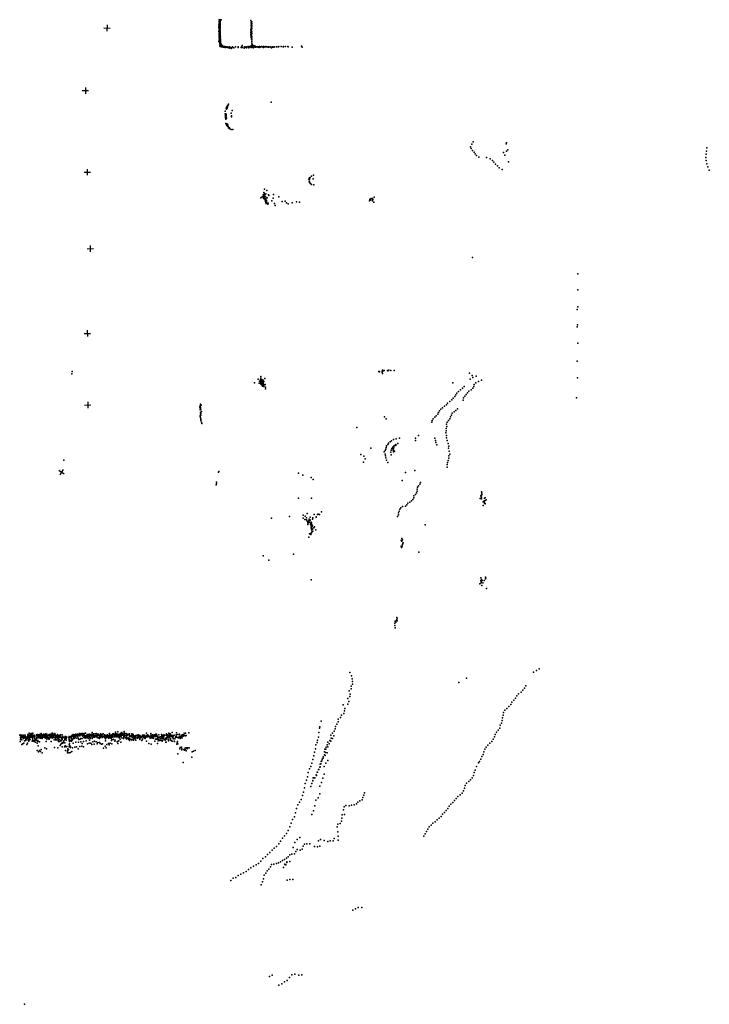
# Model space of a CAD drawing. Header units: millimetres. Extents: x -42542 to 45243, y -38526 to 67765.
# Tile 64 of 71: x 1618 to 45243, y -38227 to 24051. Entities that reach past the tile are written whole.
import ezdxf

# ---------------------------------------------------------------- set-up
doc = ezdxf.new("R2010")
doc.units = ezdxf.units.MM
doc.layers.add('P', color=9, linetype='Continuous')
doc.layers.add('PANOS', color=10, linetype='Continuous')

msp = doc.modelspace()

# ---------------------------------------------------------------- linework, layer by layer
at = {"layer": 'P'}
for p in [(14224, 23775), (14231, 23900), (14232, 23935), (14233, 23782), (14235, 24051), (14243, 23768), (14247, 23696), (14248, 23795), (14249, 23892), (14249, 23879), (14251, 23794), (14252, 23679), (14253, 23991), (14253, 23989), (14253, 23756), (14256, 23830), (14262, 23901), (14262, 23786), (14262, 23718), (14262, 23694), (14263, 23975), (14263, 23791), (14265, 23865), (14267, 23881), (14268, 24046), (14269, 23883), (14270, 23714), (14271, 23767), (14272, 23997), (14272, 23702), (14273, 23941), (14274, 23973), (14274, 23757), (14274, 23750), (14274, 23741), (14275, 23803), (14276, 23832), (14276, 23812), (14277, 24051), (14277, 23803), (14277, 23678), (14278, 23759), (14278, 23683), (14280, 23860), (14281, 23982), (14281, 23832), (14282, 23870), (14283, 23786), (14284, 23895), (14284, 23823), (14284, 23715), (14285, 23925), (14287, 23932), (14287, 23905), (14288, 23927), (14288, 23915), (14289, 24016), (14289, 23969), (14290, 23978), (14292, 23984), (14293, 24006), (14296, 24022), (14297, 24043), (14297, 24042), (14301, 24049), (14301, 23820), (14301, 23677), (14304, 23891), (14304, 23749), (14309, 24033), (14310, 23962), (14353, 24032), (16249, 24006), (16253, 23897), (16258, 23789), (16261, 23679), (16296, 23809), (16296, 23705), (16301, 23911), (14222, 23652), (14224, 23549), (14226, 23298), (14230, 23630), (14232, 23539), (14232, 23420), (14234, 23184), (14237, 23165), (14237, 23072), (14237, 23070), (14238, 23656), (14241, 23472), (14241, 23349), (14243, 23277), (14244, 23206), (14245, 23504), (14247, 23495), (14248, 23597), (14248, 23315), (14248, 23244), (14249, 23528), (14249, 23423), (14249, 23370), (14249, 23126), (14250, 23497), (14250, 23448), (14250, 23398), (14251, 23612), (14251, 23604), (14251, 23378), (14251, 23326), (14252, 23569), (14252, 23486), (14252, 23226), (14253, 23288), (14254, 23417), (14254, 23326), (14254, 23064), (14255, 23136), (14256, 23239), (14256, 23205), (14257, 23643), (14257, 23200), (14258, 23151), (14259, 23600), (14259, 23510), (14259, 23123), (14261, 23469), (14261, 23064), (14262, 23290), (14263, 23113), (14267, 23653), (14267, 23560), (14269, 23647), (14269, 23537), (14269, 23306), (14270, 23650), (14270, 23628), (14270, 23533), (14270, 23437), (14271, 23641), (14272, 23605), (14272, 23179), (14273, 23596), (14273, 23569), (14273, 23491), (14273, 23420), (14273, 23231), (14274, 23544), (14274, 23386), (14274, 23335), (14274, 23283), (14274, 23187), (14274, 23129), (14275, 23460), (14275, 23236), (14275, 23071), (14276, 23535), (14276, 23427), (14276, 23421), (14276, 23385), (14276, 23328), (14276, 23233), (14277, 23609), (14277, 23516), (14277, 23496), (14277, 23267), (14277, 23080), (14278, 23308), (14279, 23112), (14280, 23156), (14282, 23387), (14282, 23170), (14282, 23161), (14284, 23206), (14284, 23078), (14285, 23243), (14285, 23066), (14286, 23460), (14286, 23314), (14286, 23134), (14286, 23097), (14287, 23278), (14288, 23423), (14289, 23625), (14289, 23351), (14291, 23061), (14298, 23549), (14301, 23392), (14302, 23606), (14302, 23555), (14305, 23320), (14305, 23249), (14305, 23177), (14306, 23468), (14310, 23105), (16238, 23348), (16246, 23241), (16248, 23133), (16249, 23458), (16255, 23569), (16292, 23394), (16292, 23084), (16293, 23497), (16295, 23291), (16297, 23601), (16300, 23188), (14214, 22677), (14232, 22950), (14233, 23010), (14240, 22839), (14246, 22850), (14247, 22976), (14247, 22727), (14253, 22993), (14254, 22922), (14257, 22919), (14257, 22619), (14258, 22938), (14259, 23021), (14259, 22852), (14259, 22745), (14264, 22815), (14265, 23035), (14266, 22814), (14267, 23025), (14268, 22937), (14268, 22782), (14269, 22951), (14270, 22981), (14270, 22712), (14272, 22895), (14273, 22954), (14275, 22642), (14276, 23024), (14276, 22878), (14276, 22849), (14277, 23029), (14277, 22685), (14279, 22979), (14279, 22835), (14280, 22951), (14280, 22859), (14280, 22812), (14280, 22542), (14281, 22988), (14281, 22553), (14281, 22518), (14282, 22930), (14282, 22915), (14283, 22726), (14284, 22965), (14284, 22762), (14284, 22705), (14285, 22889), (14285, 22832), (14285, 22782), (14285, 22573), (14286, 22771), (14287, 22841), (14287, 22728), (14287, 22715), (14287, 22675), (14288, 22878), (14289, 22819), (14289, 22803), (14289, 22684), (14289, 22644), (14290, 22999), (14290, 22817), (14290, 22766), (14292, 22922), (14292, 22736), (14294, 22888), (14294, 22729), (14294, 22588), (14296, 22989), (14296, 22692), (14296, 22654), (14297, 22687), (14298, 22842), (14298, 22683), (14299, 22655), (14301, 22593), (14302, 22640), (14302, 22541), (14304, 22617), (14304, 22592), (14304, 22491), (14304, 22475), (14306, 22566), (14308, 22761), (14308, 22581), (14308, 22580), (14308, 22533), (14309, 22890), (14309, 22545), (14310, 23034), (14311, 22683), (14311, 22541), (14312, 22962), (14313, 22590), (14314, 22509), (14314, 22507), (14314, 22486), (14315, 22818), (14316, 22504), (14318, 22746), (14319, 22666), (14319, 22586), (14319, 22535), (14323, 22570), (14324, 22429), (14325, 22504), (14326, 22602), (14327, 22674), (14330, 22597), (14331, 22429), (14332, 22529), (14332, 22525), (14332, 22502), (14337, 22506), (14341, 22456), (14346, 22443), (14352, 22462), (14352, 22461), (14355, 22511), (14363, 22430), (14366, 22473), (14369, 22423), (14377, 22468), (14377, 22449), (14386, 22433), (14407, 22432), (16250, 23026), (16252, 22919), (16277, 22829), (16296, 22880), (16301, 22574), (16302, 22778), (16303, 22676), (16305, 22983), (16305, 22437), (16317, 22488), (14284, 22400), (14291, 22359), (14356, 22374), (14363, 22401), (14376, 22379), (14378, 22336), (14385, 22380), (14390, 22346), (14402, 22416), (14412, 22376), (14424, 22400), (14426, 22366), (14428, 22336), (14439, 22401), (14462, 22347), (14467, 22362), (14482, 22308), (14490, 22326), (14515, 22361), (14532, 22346), (14544, 22329), (14545, 22312), (14550, 22343), (14569, 22349), (14589, 22347), (14611, 22294), (14638, 22333), (14641, 22334), (14647, 22312), (14647, 22285), (14656, 22324), (14719, 22339), (14725, 22321), (14741, 22282), (14747, 22325), (14748, 22318), (14748, 22299), (14753, 22296), (14810, 22305), (14818, 22309), (14823, 22310), (14852, 22294), (14864, 22255), (14894, 22334), (14951, 22284), (14988, 22231), (15038, 22271), (15076, 22332), (15174, 22279), (15261, 22328), (15436, 22288), (15448, 22324), (15630, 22299), (15652, 22325), (15666, 22354), (15691, 22291), (15698, 22419), (15821, 22254), (15823, 22321), (15835, 22291), (15868, 22329), (15933, 22318), (15937, 22327), (15969, 22275), (15972, 22304), (16046, 22342), (16061, 22327), (16067, 22345), (16090, 22334), (16112, 22281), (16138, 22317), (16148, 22336), (16181, 22348), (16188, 22336), (16233, 22306), (16253, 22393), (16255, 22337), (16256, 22289), (16277, 22338), (16311, 22334), (16313, 22337), (16346, 22314), (16358, 22340), (16359, 22332), (16361, 22389), (16388, 22338), (16393, 22280), (16422, 22413), (16431, 22325), (16474, 22341), (16497, 22304), (16504, 22339), (16518, 22382), (16545, 22341), (16546, 22307), (16557, 22328), (16578, 22334), (16605, 22329), (16651, 22335), (16697, 22343), (16697, 22320), (16722, 22330), (16758, 22300), (16781, 22308), (16785, 22347), (16807, 22342), (16825, 22323), (16844, 22333), (16925, 22348), (16941, 22325), (16961, 22331), (16995, 22339), (17040, 22349), (17041, 22302), (17070, 22310), (17087, 22334), (17144, 22338), (17189, 22351), (17213, 22335), (17249, 22325), (17335, 22334), (17338, 22308), (17367, 22327), (17380, 22315), (17467, 22337), (17481, 22325), (17545, 22261), (17585, 22320), (17602, 22341), (17649, 22317), (17685, 22322), (17732, 22341), (17869, 22343), (17961, 22324), (17987, 22327), (18012, 22349), (18152, 22350), (18280, 22329), (18297, 22331), (18301, 22356), (18435, 22352), (18579, 22352), (18605, 22334), (18865, 22318), (19439, 22372), (19489, 22310), (14825, 18716), (17535, 18831), (14622, 18101), (14623, 18266), (14639, 18101), (14649, 18064), (14672, 18084), (14675, 18455), (14683, 18061), (14704, 18398), (14709, 18497), (14718, 18543), (14738, 18586), (14738, 18465), (14745, 18573), (14762, 18534), (14792, 18627), (14816, 18672), (14998, 18149), (15057, 18306), (14634, 17943), (14634, 17940), (14635, 17855), (14637, 18018), (14637, 17934), (14638, 17849), (14640, 18033), (14642, 17855), (14647, 17948), (14653, 17786), (14653, 17768), (14654, 17913), (14656, 18040), (14661, 17993), (14661, 17490), (14662, 17839), (14664, 17899), (14668, 17955), (14672, 17811), (14677, 17887), (14680, 18004), (14686, 17448), (14691, 17830), (14709, 17461), (14731, 17457), (14770, 17450), (15010, 17900), (15023, 17980), (14716, 17407), (14724, 17360), (14726, 17408), (14748, 17355), (14767, 17318), (14772, 17325), (14776, 17375), (14810, 17290), (14816, 17288), (14829, 17241), (14831, 17216), (14848, 17232), (14856, 17187), (14892, 17211), (14909, 17147), (15002, 17108), (15111, 17105), (30297, 16328), (32392, 16196), (32417, 16270), (30132, 16017), (30181, 15898), (30211, 16171), (30259, 15786), (30362, 15680), (32217, 15647), (32411, 15725), (32503, 15822), (45069, 15742), (45080, 15944), (30434, 15566), (30513, 15453), (30671, 15358), (31149, 15335), (31379, 15251), (31529, 15149), (31604, 15029), (32315, 15474), (32544, 15054), (45033, 15338), (45038, 15539), (45048, 15136), (31726, 14917), (31836, 14803), (31942, 14687), (32132, 14586), (45084, 14935), (45152, 14734), (45243, 14532), (19914, 13969), (19930, 13830), (19944, 13971), (19946, 14058), (19947, 13845), (19959, 13744), (19983, 14076), (19997, 13704), (20072, 14158), (20183, 13985), (20211, 14208), (17063, 13116), (17093, 13080), (17102, 13323), (17249, 13240), (20021, 13680), (20085, 13618), (20221, 13602), (16877, 12791), (16957, 12843), (17022, 12858), (17025, 12965), (17028, 12843), (17033, 12808), (17037, 12851), (17037, 12842), (17039, 12881), (17041, 12871), (17042, 12758), (17046, 12850), (17050, 12855), (17051, 12760), (17055, 12813), (17057, 12908), (17059, 12934), (17059, 12843), (17062, 12949), (17062, 12891), (17065, 12829), (17065, 12799), (17067, 12847), (17069, 12768), (17070, 12890), (17071, 12811), (17072, 12903), (17074, 12747), (17074, 12742), (17080, 12941), (17081, 12772), (17082, 12787), (17088, 12762), (17091, 12872), (17091, 12730), (17092, 12785), (17093, 12927), (17100, 12984), (17110, 12786), (17116, 12890), (17121, 12728), (17123, 12761), (17141, 12719), (17151, 13010), (17152, 12715), (17157, 12631), (17161, 12871), (17165, 12567), (17169, 12614), (17176, 12727), (17176, 12560), (17177, 12609), (17185, 12618), (17185, 12535), (17187, 13033), (17187, 13028), (17194, 12498), (17195, 12603), (17197, 12513), (17203, 12605), (17223, 12614), (17224, 12543), (17230, 12628), (17231, 12513), (17258, 12785), (17283, 12780), (17343, 12456), (17362, 12982), (17389, 12931), (17566, 12604), (17649, 12769), (17674, 12992), (18010, 12852), (18228, 12556), (18411, 12564), (18490, 12462), (18855, 12462), (19128, 12525), (19321, 12503), (23748, 12599), (23762, 12681), (23764, 12618), (23792, 12695), (23829, 12656), (23845, 12748), (23930, 12591), (23932, 12748), (23961, 12672), (24020, 12515), (24032, 12816), (17213, 12434), (17247, 12439), (17314, 12379), (17733, 12432), (17774, 12308), (18598, 12394), (30272, 9017), (36936, 7977), (36919, 6954), (36877, 5713), (36919, 5899), (36879, 4620), (36905, 4760), (36923, 3584), (24567, 1876), (24969, 1873), (25302, 1871), (36891, 2455), (4909, 1647), (4933, 1799), (16703, 1306), (16849, 1269), (16852, 1285), (16858, 1250), (16866, 1490), (16874, 1382), (16914, 1282), (16994, 1262), (17129, 1350), (24339, 1807), (24365, 1787), (24372, 1778), (24373, 1795), (24379, 1774), (24540, 1749), (24558, 1829), (24562, 1664), (24599, 1825), (24618, 1848), (24682, 1855), (24877, 1866), (24910, 1838), (25091, 1866), (30078, 1686), (30110, 1306), (30251, 1542), (30276, 1412), (30485, 1502), (30836, 1246), (36903, 1395), (16473, 1076), (16775, 1055), (16796, 1179), (16830, 1055), (16857, 1181), (16874, 1128), (16878, 1081), (16879, 1024), (16892, 1042), (16893, 997), (16894, 1116), (16894, 1074), (16896, 985), (16898, 1083), (16902, 1132), (16904, 1141), (16904, 1030), (16909, 1018), (16913, 1118), (16914, 1119), (16914, 1084), (16926, 1103), (16929, 1177), (16930, 995), (16934, 1107), (16937, 956), (16943, 1182), (16947, 1024), (16948, 1217), (16949, 906), (16953, 1163), (16953, 1003), (16958, 1178), (16961, 1095), (16961, 1044), (16976, 874), (16980, 1028), (16980, 970), (16981, 979), (16991, 1186), (17005, 903), (17007, 1176), (17013, 1083), (17017, 1160), (17017, 1046), (17030, 1212), (17055, 933), (17064, 981), (17065, 1170), (17072, 850), (17142, 980), (17163, 702), (17178, 811), (29017, 1077), (29510, 641), (29624, 747), (29740, 855), (30179, 634), (30275, 739), (30349, 852), (30371, 985), (30479, 1087), (30641, 1171), (29046, 104), (29149, 208), (29200, 322), (29280, 431), (29383, 538), (29684, 124), (29768, 231), (29857, 337), (29948, 441), (30033, 549), (36844, 123), (13018, -395), (13018, -499), (13035, -616), (13047, -260), (13048, -364), (13056, -472), (13077, -591), (13091, -339), (28261, -587), (28373, -492), (28495, -397), (28622, -302), (28690, -195), (28825, -99), (28954, -2), (29316, -566), (29669, -10), (13038, -1055), (13041, -1002), (13053, -900), (13056, -792), (13059, -1128), (13067, -964), (13083, -1203), (13087, -868), (13089, -760), (13116, -725), (24690, -1065), (24807, -1194), (27783, -1192), (27880, -1096), (27967, -998), (28076, -904), (28120, -796), (28171, -688), (28827, -1195), (28868, -1073), (28930, -959), (28985, -843), (29108, -757), (29217, -664), (13073, -1311), (13074, -1253), (13124, -1410), (13150, -1489), (22942, -1739), (27692, -1406), (27719, -1294), (28607, -1806), (28627, -1527), (28636, -1675), (28669, -1404), (28746, -1299), (25425, -2454), (25638, -2413), (26660, -2413), (26839, -2258), (27888, -2425), (28578, -2080), (28605, -1949), (28611, -2391), (28627, -2252), (23838, -3046), (24775, -3106), (24792, -3001), (24832, -2906), (24897, -2820), (24950, -2729), (25046, -2653), (25144, -2578), (25170, -3082), (25216, -3039), (25222, -3066), (25225, -2978), (25252, -2968), (25255, -2506), (25261, -3046), (25263, -3036), (25285, -2950), (25286, -3024), (25300, -2886), (25403, -2813), (25417, -2890), (25540, -2762), (26654, -2564), (27915, -2557), (27953, -2691), (28004, -2832), (28670, -2572), (28730, -2753), (28739, -3060), (28767, -2924), (23201, -3449), (23398, -3548), (23466, -3719), (24682, -3291), (24729, -3421), (24743, -3204), (24752, -3543), (24774, -3665), (25093, -3311), (25110, -3182), (25119, -3473), (25234, -3179), (25254, -3151), (25262, -3183), (25272, -3287), (25318, -3233), (28756, -3685), (28770, -3538), (28794, -3244), (28835, -3421), (4415, -3818), (23361, -3946), (24825, -3800), (24901, -3947), (28650, -4092), (28655, -4251), (28686, -3956), (28722, -3821), (14195, -4579), (14216, -4520), (19251, -4634), (19537, -4765), (20052, -4915), (26033, -4597), (26608, -4473), (14054, -5371), (14075, -5305), (14078, -5210), (20189, -5042), (25807, -5106), (26785, -5524), (26851, -5424), (26939, -5335), (26983, -5225), (19257, -6217), (20074, -6207), (26548, -6195), (26560, -6070), (26647, -5981), (26722, -5885), (26756, -5771), (26764, -5644), (30799, -6070), (30801, -6126), (30804, -6122), (30822, -6151), (30835, -5813), (30836, -5997), (30850, -5998), (30855, -5884), (30862, -5969), (31032, -6204), (31058, -6185), (25730, -6822), (25842, -6750), (26014, -6711), (26117, -6634), (26182, -6537), (26303, -6467), (26408, -6389), (26486, -6296), (30740, -6237), (30830, -6263), (30931, -6673), (30943, -6441), (30997, -6389), (31002, -6440), (31031, -6532), (31055, -6576), (31060, -6370), (31065, -6553), (31131, -6319), (18689, -7374), (19543, -7283), (19680, -7348), (19769, -7450), (19808, -7175), (19997, -7415), (20159, -7447), (20253, -7255), (20367, -7416), (20380, -7388), (20466, -7244), (20491, -7227), (20583, -7239), (20701, -7077), (25525, -7374), (25581, -7137), (25587, -7274), (25626, -7028), (25665, -6918), (17552, -7481), (19550, -7482), (19646, -7566), (19754, -7573), (19807, -7672), (19837, -7757), (19837, -7781), (19846, -7884), (19885, -7770), (19896, -7663), (19907, -7679), (19909, -7748), (19920, -7548), (19929, -7675), (19935, -7572), (19936, -7629), (19941, -7582), (19968, -7593), (19989, -7607), (20013, -7753), (20016, -7854), (20053, -8031), (20062, -7949), (20066, -7728), (20071, -7773), (20085, -7768), (20094, -7885), (20096, -7978), (20108, -8042), (20109, -7891), (20133, -7969), (20151, -7544), (20229, -8083), (20266, -8034), (27278, -7899), (19914, -8680), (19958, -8460), (20027, -8438), (20040, -8505), (20043, -8442), (20062, -8118), (20083, -8397), (20084, -8208), (20109, -8364), (20112, -8319), (20127, -8149), (20147, -8170), (20156, -8307), (20357, -8209), (25745, -8897), (25758, -9258), (25767, -9335), (25785, -8929), (25790, -9296), (25796, -8762), (25798, -8929), (25819, -9247), (25827, -9148), (25835, -8846), (25849, -9056), (25872, -9035), (17027, -9856), (18943, -9764), (26867, -9636), (17387, -10141), (31089, -11207), (20067, -11383), (30718, -11629), (30793, -11246), (30793, -11441), (30802, -11568), (30820, -11505), (30826, -11361), (30859, -11742), (30875, -11417), (30912, -11572), (30998, -11419), (31087, -11325), (31109, -11263), (31153, -11933), (25339, -14123), (25341, -14267), (25377, -13995), (25422, -14064), (25452, -13942), (25453, -13923), (25475, -13769), (25489, -13849), (25503, -13971), (25367, -14409), (22508, -17249), (34128, -17210), (34316, -17114), (34476, -17000), (22610, -17450), (22653, -17631), (22663, -17972), (22665, -17804), (29404, -17870), (29883, -17599), (22454, -18407), (22518, -18600), (22579, -18112), (22580, -18282), (33176, -18594), (33335, -18487), (33454, -18360), (33559, -18227), (33630, -18078), (22089, -19292), (22378, -18890), (22378, -19234), (22436, -19084), (22495, -18763), (32685, -19266), (32760, -19120), (32882, -18998), (32977, -18862), (33064, -18722), (22127, -19826), (22174, -19672), (22195, -19507), (32223, -19761), (32305, -19620), (32443, -19509), (32567, -19389), (20681, -20326), (21680, -20506), (21756, -20364), (21765, -20194), (21910, -20082), (21969, -19933), (32090, -20435), (32134, -20272), (32163, -20100), (32205, -19936), (2143, -21151), (2226, -21076), (2301, -21143), (2348, -21102), (2375, -21103), (2459, -21081), (2729, -21152), (2876, -21154), (2922, -21156), (2958, -21154), (2982, -21104), (3125, -21149), (3173, -21173), (3199, -21166), (3278, -21147), (3280, -21121), (3330, -21138), (3331, -21158), (3461, -21172), (3480, -21165), (3519, -21164), (3587, -21144), (3603, -21173), (3625, -21109), (3654, -21136), (3663, -21071), (3689, -21173), (3691, -21077), (3710, -21144), (3725, -21149), (3764, -21133), (3774, -21138), (3837, -21091), (4009, -21169), (4210, -21173), (5000, -21162), (5178, -21139), (5213, -21165), (5217, -21164), (5239, -21156), (5282, -21133), (5384, -21166), (5385, -21136), (5401, -21095), (5428, -21145), (5472, -21162), (5499, -21102), (5534, -21171), (5555, -21140), (5581, -21151), (5597, -21106), (5620, -21136), (5639, -21114), (5692, -21099), (5785, -21081), (5893, -21168), (5953, -21163), (6022, -21168), (6037, -21135), (6148, -21170), (6197, -21147), (6204, -21032), (6221, -21146), (6244, -21160), (6289, -21116), (6387, -21116), (6463, -21096), (6489, -21126), (6523, -21146), (6583, -21141), (6588, -21153), (6590, -21162), (6736, -21118), (6737, -21167), (6829, -21148), (6892, -21125), (7181, -21174), (7301, -21104), (7474, -21170), (7505, -21123), (7572, -21128), (7619, -21147), (7683, -21023), (7694, -21165), (7704, -21097), (7762, -21135), (7825, -21139), (7836, -20991), (7848, -21157), (7926, -21130), (7962, -21163), (7969, -21171), (8012, -21083), (8046, -21116), (8053, -21108), (8063, -21092), (8090, -21029), (8122, -21133), (8132, -21115), (8160, -21127), (8161, -21129), (8163, -21161), (8200, -21096), (8218, -21066), (8220, -20977), (8245, -21106), (8247, -21174), (8336, -21094), (8360, -21105), (8468, -21150), (8514, -21172), (8562, -21118), (8717, -21129), (8780, -21146), (8790, -21163), (9134, -21174), (9639, -21067), (9912, -21097), (10133, -21173), (10238, -21147), (10273, -21138), (10588, -21167), (10898, -21122), (10898, -21161), (11060, -21083), (11109, -21138), (11133, -21114), (11259, -21038), (11534, -21050), (11620, -21168), (11725, -21136), (12032, -21080), (12103, -21079), (12322, -21050), (20533, -21041), (20575, -20770), (20607, -20668), (21396, -21079), (21520, -20961), (21580, -20812), (21605, -20647), (31698, -21157), (31774, -21011), (31883, -20885), (31985, -20753), (32013, -20580), (1618, -21213), (1640, -21613), (1641, -21176), (1648, -21213), (1659, -21341), (1669, -21484), (1673, -21324), (1686, -21421), (1691, -21219), (1706, -21211), (1715, -21358), (1716, -21332), (1723, -21310), (1751, -21793), (1755, -21505), (1758, -21245), (1769, -21199), (1802, -21290), (1806, -21350), (1815, -21760), (1820, -21356), (1827, -21307), (1844, -21334), (1846, -21350), (1856, -21410), (1858, -21357), (1859, -21293), (1868, -21337), (1874, -21702), (1887, -21206), (1905, -21386), (1922, -21375), (1923, -21571), (1927, -21316), (1932, -21303), (1934, -21329), (1962, -21213), (1986, -21306), (1986, -21339), (2005, -21548), (2006, -21448), (2017, -21529), (2026, -21479), (2030, -21412), (2038, -21415), (2053, -21368), (2065, -21791), (2081, -21308), (2090, -21344), (2105, -21414), (2113, -21354), (2113, -21718), (2120, -21327), (2141, -21246), (2142, -21271), (2148, -21361), (2155, -21524), (2171, -21433), (2175, -21340), (2176, -21220), (2178, -21336), (2193, -21197), (2194, -21514), (2194, -21587), (2208, -21405), (2239, -21199), (2241, -21264), (2249, -21366), (2269, -21210), (2272, -21302), (2275, -21180), (2277, -21474), (2289, -21276), (2292, -21251), (2304, -21328), (2316, -21230), (2318, -21202), (2332, -21245), (2352, -21246), (2354, -21331), (2358, -21241), (2396, -21275), (2396, -21284), (2398, -21590), (2407, -21182), (2416, -21273), (2430, -21426), (2435, -21356), (2442, -21194), (2457, -21520), (2462, -21273), (2490, -21255), (2517, -21577), (2521, -21315), (2526, -21338), (2536, -21612), (2539, -21223), (2540, -21214), (2545, -21336), (2555, -21259), (2556, -21407), (2563, -21541), (2602, -21448), (2628, -21636), (2631, -21498), (2634, -21446), (2658, -21252), (2666, -21525), (2671, -21374), (2675, -21392), (2676, -21178), (2685, -21523), (2697, -21186), (2715, -21719), (2729, -21271), (2750, -21576), (2751, -21187), (2762, -21372), (2766, -21546), (2771, -21614), (2780, -21332), (2787, -21282), (2787, -21313), (2791, -21179), (2796, -21381), (2821, -21307), (2825, -21347), (2832, -21209), (2837, -21213), (2840, -21254), (2866, -21625), (2888, -21312), (2906, -21341), (2921, -21182), (2921, -21396), (2927, -21245), (2930, -21400), (2954, -21288), (2961, -21282), (2961, -21359), (2972, -21235), (3002, -21249), (3017, -21368), (3020, -21177), (3020, -21383), (3039, -21423), (3040, -21318), (3040, -21347), (3053, -21237), (3061, -21206), (3062, -21221), (3073, -21176), (3080, -21219), (3085, -21278), (3092, -21292), (3104, -21322), (3158, -21216), (3160, -21316), (3170, -21295), (3173, -21253), (3180, -21266), (3189, -21278), (3201, -21348), (3229, -21219), (3237, -21280), (3249, -21400), (3251, -21185), (3273, -21206), (3279, -21257), (3283, -21299), (3294, -21602), (3296, -21297), (3302, -21265), (3307, -21257), (3333, -21449), (3356, -21354), (3372, -21251), (3416, -21373), (3425, -21348), (3446, -21438), (3456, -21199), (3462, -21395), (3473, -21184), (3476, -21467), (3482, -21243), (3492, -21185), (3503, -21409), (3517, -21231), (3526, -21198), (3538, -21351), (3543, -21301), (3556, -21245), (3582, -21235), (3585, -21245), (3587, -21201), (3595, -21303), (3603, -21596), (3608, -21216), (3661, -21343), (3680, -21394), (3692, -21290), (3717, -21250), (3725, -21349), (3735, -21285), (3759, -21206), (3761, -21306), (3788, -21360), (3799, -21494), (3827, -21198), (3850, -21212), (3853, -21187), (3855, -21308), (3867, -21345), (3880, -21493), (3886, -21221), (3891, -21405), (3932, -21494), (3940, -21330), (3945, -21291), (3951, -21359), (3956, -21491), (3977, -21271), (3984, -21204), (4024, -21321), (4024, -21418), (4034, -21301), (4053, -21380), (4053, -21515), (4065, -21547), (4066, -21232), (4079, -21595), (4109, -21254), (4112, -21297), (4112, -21483), (4122, -21269), (4123, -21235), (4129, -21596), (4133, -21249), (4161, -21340), (4162, -21349), (4198, -21265), (4204, -21326), (4222, -21768), (4226, -21521), (4227, -21564), (4232, -21358), (4272, -21537), (4276, -21705), (4283, -21729), (4288, -21412), (4298, -21185), (4298, -21357), (4300, -21486), (4316, -21374), (4337, -21288), (4344, -21708), (4346, -21658), (4356, -21308), (4389, -21636), (4402, -21566), (4426, -21365), (4453, -21343), (4474, -21483), (4476, -21386), (4484, -21686), (4501, -21286), (4517, -21281), (4546, -21287), (4552, -21520), (4555, -21514), (4562, -21340), (4563, -21405), (4609, -21330), (4729, -21378), (4739, -21288), (4750, -21520), (4755, -21464), (4767, -21748), (4773, -21333), (4774, -21599), (4826, -21543), (4836, -21567), (4859, -21280), (4880, -21406), (4881, -21381), (4882, -21325), (4884, -21263), (4884, -21375), (4886, -21406), (4897, -21585), (4907, -21250), (4908, -21266), (4927, -21452), (4930, -21516), (4932, -21197), (4938, -21454), (4960, -21203), (4967, -21287), (4976, -21257), (5005, -21702), (5011, -21442), (5024, -21219), (5030, -21177), (5037, -21191), (5037, -21289), (5041, -21344), (5048, -21205), (5049, -21219), (5055, -21263), (5057, -21379), (5057, -21409), (5059, -21206), (5079, -21350), (5086, -21298), (5092, -21177), (5134, -21206), (5148, -21245), (5155, -21191), (5157, -21208), (5158, -21219), (5163, -21279), (5168, -21638), (5183, -21402), (5220, -21219), (5285, -21198), (5292, -21257), (5298, -21326), (5303, -21189), (5307, -21230), (5312, -21407), (5328, -21651), (5332, -21199), (5352, -21473), (5355, -21181), (5371, -21194), (5403, -21183), (5414, -21245), (5448, -21449), (5454, -21180), (5474, -21181), (5489, -21191), (5489, -21634), (5490, -21408), (5559, -21190), (5570, -21416), (5576, -21736), (5578, -21178), (5600, -21240), (5602, -21275), (5635, -21197), (5650, -21597), (5686, -21359), (5713, -21200), (5715, -21232), (5731, -21231), (5745, -21265), (5746, -21291), (5763, -21386), (5768, -21280), (5786, -21243), (5818, -21376), (5832, -21569), (5851, -21256), (5872, -21297), (5875, -21225), (5884, -21329), (5909, -21757), (5915, -21229), (5916, -21272), (5935, -21256), (5951, -21292), (5956, -21417), (5978, -21282), (6020, -21700), (6023, -21222), (6023, -21240), (6036, -21344), (6038, -21528), (6045, -21202), (6052, -21203), (6080, -21360), (6086, -21253), (6086, -21420), (6121, -21221), (6129, -21709), (6175, -21271), (6176, -21239), (6197, -21421), (6199, -21344), (6216, -21227), (6221, -21214), (6238, -21617), (6243, -21360), (6246, -21185), (6289, -21223), (6305, -21236), (6312, -21278), (6321, -21219), (6339, -21314), (6339, -21781), (6348, -21586), (6355, -21335), (6363, -21233), (6368, -21237), (6422, -21262), (6435, -21256), (6436, -21275), (6436, -21286), (6438, -21263), (6452, -21223), (6456, -21629), (6465, -21265), (6513, -21351), (6523, -21759), (6532, -21250), (6564, -21222), (6567, -21675), (6592, -21362), (6603, -21186), (6621, -21219), (6647, -21246), (6659, -21408), (6672, -21358), (6677, -21660), (6694, -21216), (6697, -21307), (6710, -21185), (6715, -21333), (6716, -21351), (6718, -21738), (6759, -21237), (6766, -21280), (6770, -21199), (6791, -21203), (6791, -21766), (6817, -21201), (6826, -21245), (6830, -21356), (6842, -21314), (6847, -21749), (6887, -21258), (6912, -21289), (6957, -21262), (6966, -21317), (6982, -21347), (6984, -21182), (6988, -21328), (7018, -21193), (7023, -21324), (7034, -21314), (7036, -21555), (7043, -21222), (7054, -21432), (7085, -21222), (7115, -21352), (7124, -21204), (7124, -21787), (7130, -21260), (7145, -21297), (7161, -21327), (7177, -21327), (7189, -21217), (7217, -21244), (7231, -21215), (7231, -21294), (7232, -21738), (7239, -21388), (7271, -21312), (7303, -21283), (7321, -21181), (7326, -21369), (7335, -21211), (7342, -21718), (7353, -21348), (7363, -21293), (7381, -21399), (7418, -21397), (7420, -21544), (7422, -21276), (7426, -21329), (7429, -21269), (7437, -21503), (7438, -21179), (7450, -21247), (7452, -21761), (7459, -21237), (7471, -21214), (7494, -21252), (7497, -21326), (7507, -21334), (7511, -21184), (7515, -21247), (7545, -21476), (7606, -21201), (7620, -21288), (7622, -21318), (7632, -21308), (7634, -21217), (7636, -21575), (7646, -21216), (7658, -21523), (7715, -21240), (7736, -21281), (7744, -21305), (7751, -21216), (7766, -21308), (7777, -21626), (7778, -21289), (7807, -21310), (7831, -21729), (7832, -21185), (7835, -21237), (7835, -21278), (7850, -21586), (7873, -21279), (7879, -21319), (7880, -21555), (7916, -21364), (7937, -21280), (7942, -21210), (7959, -21321), (7981, -21461), (7995, -21200), (7996, -21183), (8013, -21648), (8024, -21275), (8029, -21265), (8058, -21196), (8079, -21195), (8083, -21378), (8091, -21196), (8135, -21202), (8187, -21424), (8193, -21389), (8207, -21284), (8244, -21277), (8257, -21319), (8263, -21236), (8279, -21232), (8302, -21378), (8328, -21229), (8373, -21427), (8378, -21334), (8388, -21179), (8402, -21208), (8407, -21188), (8413, -21228), (8415, -21411), (8431, -21388), (8494, -21465), (8521, -21371), (8556, -21534), (8557, -21412), (8561, -21275), (8563, -21271), (8567, -21206), (8573, -21406), (8600, -21448), (8602, -21277), (8620, -21292), (8685, -21228), (8685, -21489), (8723, -21347), (8729, -21217), (8732, -21285), (8737, -21344), (8740, -21367), (8743, -21368), (8757, -21307), (8769, -21501), (8822, -21529), (8823, -21234), (8831, -21418), (8847, -21339), (8865, -21302), (8894, -21310), (8901, -21283), (8902, -21434), (8928, -21388), (8932, -21239), (8955, -21528), (8956, -21335), (8959, -21257), (8960, -21234), (9043, -21394), (9045, -21202), (9062, -21398), (9070, -21373), (9071, -21235), (9073, -21372), (9091, -21327), (9107, -21263), (9114, -21380), (9123, -21194), (9172, -21311), (9173, -21308), (9216, -21472), (9219, -21215), (9224, -21412), (9249, -21374), (9250, -21273), (9253, -21258), (9281, -21289), (9296, -21332), (9328, -21318), (9347, -21343), (9355, -21547), (9381, -21254), (9389, -21449), (9390, -21280), (9393, -21213), (9430, -21244), (9430, -21283), (9440, -21208), (9459, -21301), (9480, -21312), (9496, -21254), (9499, -21369), (9504, -21211), (9546, -21422), (9573, -21343), (9579, -21288), (9612, -21283), (9621, -21287), (9632, -21581), (9634, -21304), (9646, -21215), (9650, -21269), (9655, -21267), (9662, -21268), (9668, -21274), (9694, -21313), (9727, -21305), (9733, -21183), (9759, -21258), (9772, -21252), (9788, -21731), (9807, -21269), (9843, -21323), (9855, -21327), (9864, -21384), (9911, -21208), (9917, -21342), (9930, -21208), (9932, -21775), (9935, -21269), (9947, -21266), (9957, -21336), (9961, -21207), (10006, -21389), (10016, -21181), (10018, -21314), (10018, -21328), (10047, -21364), (10067, -21199), (10079, -21388), (10088, -21226), (10093, -21280), (10127, -21222), (10173, -21285), (10173, -21587), (10179, -21180), (10208, -21466), (10226, -21235), (10238, -21288), (10245, -21258), (10245, -21459), (10294, -21221), (10320, -21456), (10333, -21731), (10340, -21285), (10346, -21372), (10374, -21555), (10417, -21374), (10421, -21192), (10425, -21470), (10427, -21326), (10443, -21527), (10453, -21551), (10456, -21334), (10518, -21438), (10530, -21308), (10566, -21541), (10574, -21405), (10602, -21304), (10613, -21392), (10615, -21248), (10630, -21537), (10637, -21206), (10637, -21573), (10654, -21250), (10668, -21362), (10675, -21518), (10680, -21409), (10704, -21274), (10715, -21396), (10739, -21191), (10741, -21303), (10742, -21315), (10781, -21485), (10788, -21210), (10819, -21515), (10841, -21431), (10862, -21399), (10865, -21646), (10873, -21397), (10875, -21653), (10876, -21214), (10889, -21455), (10911, -21185), (10915, -21362), (10939, -21263), (10946, -21329), (10976, -21261), (10983, -21191), (10997, -21376), (11002, -21470), (11027, -21206), (11029, -21558), (11033, -21236), (11055, -21354), (11076, -21268), (11079, -21344), (11123, -21277), (11131, -21501), (11133, -21222), (11164, -21422), (11187, -21211), (11193, -21204), (11201, -21537), (11210, -21278), (11267, -21582), (11280, -21330), (11284, -21227), (11313, -21249), (11319, -21439), (11325, -21403), (11337, -21277), (11384, -21583), (11398, -21212), (11401, -21605), (11432, -21435), (11472, -21341), (11476, -21330), (11481, -21315), (11509, -21190), (11522, -21267), (11550, -21772), (11552, -21324), (11585, -21699), (11597, -21610), (11626, -21746), (11646, -21366), (11664, -21360), (11671, -21374), (11728, -21359), (11729, -21273), (11778, -21412), (11796, -21276), (11810, -21365), (11834, -21302), (11844, -21301), (11869, -21211), (11895, -21189), (11897, -21367), (11908, -21224), (11945, -21182), (11955, -21265), (11995, -21245), (12002, -21190), (12005, -21204), (12011, -21243), (12017, -21197), (12069, -21215), (12113, -21239), (12146, -21222), (20428, -21668), (20465, -21514), (20523, -21322), (21112, -21652), (21203, -21760), (21245, -21539), (21292, -21206), (21294, -21586), (21321, -21399), (21400, -21417), (21484, -21239), (31357, -21718), (31486, -21606), (31569, -21462), (31649, -21319), (2728, -22170), (2788, -21868), (2815, -22268), (2875, -22169), (2928, -22234), (2987, -22107), (3034, -22328), (3207, -22009), (3313, -22066), (3811, -21983), (4027, -21996), (4177, -21853), (4299, -21943), (4463, -21945), (4497, -21868), (4519, -22181), (4550, -21937), (4599, -21910), (4640, -22238), (4646, -22217), (4647, -22323), (4660, -22074), (4663, -22145), (4709, -22132), (4719, -22328), (4738, -22319), (4746, -21819), (4751, -21952), (4782, -21889), (4816, -21908), (4834, -21941), (4834, -22298), (4835, -21987), (4914, -22228), (4961, -21999), (5099, -21971), (5211, -21947), (5319, -22070), (5433, -21927), (5546, -21895), (5656, -21945), (6188, -21802), (6914, -22021), (7019, -21909), (7086, -22004), (7281, -21823), (11630, -22377), (11745, -22058), (11770, -21990), (11855, -21957), (11878, -22062), (11882, -22121), (12000, -22112), (12050, -22145), (12055, -22087), (12086, -22025), (12093, -22138), (12118, -22002), (12141, -22184), (12209, -22058), (12213, -22009), (12235, -21997), (12325, -22007), (12332, -22005), (12531, -22259), (12603, -22209), (12724, -22172), (20264, -22276), (20325, -22066), (20361, -21816), (20904, -22264), (20926, -22095), (20957, -22292), (20982, -22093), (21004, -21956), (21063, -21806), (21076, -22323), (21101, -21932), (30927, -22417), (30974, -22253), (31039, -22099), (31137, -21967), (31235, -21835), (11953, -22937), (12505, -22590), (20108, -22978), (20157, -22735), (20216, -22513), (20636, -23033), (20668, -23016), (20685, -22876), (20736, -22833), (20747, -22727), (20816, -22581), (20816, -22656), (20897, -22442), (20935, -22493), (20988, -22985), (21104, -22796), (30641, -22961), (30705, -22863), (30787, -22719), (30846, -22561), (19870, -23555), (19941, -23342), (20037, -23182), (20432, -23551), (20454, -23539), (20524, -23378), (20535, -23383), (20613, -23237), (20631, -23212), (20875, -23175), (30363, -23572), (30427, -23415), (30523, -23180), (19685, -24269), (19757, -24047), (19830, -23831), (20109, -24256), (20152, -24065), (20162, -24084), (20176, -23903), (20256, -23899), (20293, -23904), (20381, -23709), (20395, -23748), (20709, -24187), (20802, -23921), (20889, -23678), (29882, -24243), (30024, -24144), (30140, -24024), (30240, -23892), (30329, -23752), (19578, -24803), (19636, -24542), (20032, -24443), (20614, -24439), (23439, -24844), (29602, -24864), (29686, -24719), (29757, -24564), (29809, -24394), (19323, -25434), (19429, -25265), (19502, -25027), (20357, -25315), (20500, -25162), (20599, -24914), (23017, -25441), (23137, -25362), (23279, -25304), (23335, -25152), (23378, -24989), (29015, -25455), (29128, -25332), (29232, -25203), (29341, -25079), (29481, -24980), (19071, -26110), (19138, -25842), (19222, -25616), (20206, -25985), (20291, -25675), (22108, -25918), (22145, -25743), (22257, -25655), (22468, -25682), (22609, -25627), (22780, -25607), (22922, -25551), (28497, -26100), (28591, -25962), (28708, -25844), (28787, -25694), (28901, -25574), (18795, -26769), (18882, -26531), (18996, -26365), (20091, -26221), (21966, -26651), (21990, -26452), (22008, -26246), (22171, -26217), (27753, -26765), (27899, -26676), (28025, -26566), (28156, -26462), (28287, -26357), (28367, -26206), (18612, -27233), (18701, -26992), (21692, -27005), (21737, -26827), (21751, -27321), (21888, -26786), (27357, -27302), (27437, -27149), (27516, -26995), (27643, -26888), (18124, -27905), (18243, -27724), (18371, -27571), (18500, -27421), (19028, -27995), (19178, -27813), (19345, -27671), (20531, -27877), (20656, -27803), (20873, -27856), (21111, -27936), (21251, -27878), (21443, -27892), (21508, -27731), (21772, -27590), (21775, -27840), (27180, -27593), (27259, -27437), (17446, -28632), (17580, -28474), (17726, -28356), (17870, -28236), (18004, -28087), (18917, -28303), (19081, -28568), (19170, -28439), (19365, -28477), (19493, -28412), (19548, -28229), (19639, -28105), (19786, -28067), (19962, -28071), (20259, -28254), (20452, -28277), (20599, -28231), (16873, -29175), (17009, -29013), (17160, -28898), (17299, -28753), (18120, -29212), (18239, -29128), (18372, -29070), (18490, -28986), (18517, -29213), (18518, -29261), (18609, -28904), (18702, -29195), (18704, -28780), (18842, -28730), (18993, -28701), (15939, -29819), (16089, -29690), (16248, -29587), (16405, -29486), (16571, -29411), (16732, -29321), (17273, -29775), (17383, -29672), (17475, -29536), (17556, -29382), (17704, -29353), (17854, -29328), (17995, -29284), (18313, -29571), (18389, -29381), (18399, -29357), (18456, -29408), (14966, -30400), (15117, -30256), (15290, -30196), (15447, -30083), (15614, -30003), (15779, -29917), (16974, -30480), (17046, -30295), (17093, -30062), (17196, -29941), (18530, -30384), (18700, -30341), (18888, -30325), (16898, -30663), (22689, -32273), (22852, -32180), (23027, -32102), (23260, -32100), (17418, -36460), (17598, -36381), (18542, -36721), (18684, -36527), (18837, -36366), (19028, -36313), (19266, -36389), (19465, -36354), (18014, -37020), (18197, -36938), (18361, -36802), (1932, -38227)]:
    msp.add_point(p, dxfattribs=at)
at = {"layer": 'PANOS'}
for points in [[(7149, 23724), (7134, 23325)], [(6942, 23532), (7342, 23517)], [(5578, 19570), (5978, 19562)], [(5783, 19766), (5774, 19366)], [(5690, 14403), (6090, 14413)], [(5885, 14607), (5895, 14208)], [(5877, 9561), (6277, 9569)], [(6073, 9765), (6081, 9365)], [(5896, 4406), (5902, 4006)], [(5699, 4203), (6099, 4209)], [(5723, -326), (6123, -318)], [(5919, -122), (5927, -522)], [(4092, -4451), (4425, -4672)], [(4370, -4395), (4148, -4728)]]:
    msp.add_lwpolyline(points, dxfattribs=at)

doc.saveas('drawing.dxf')
